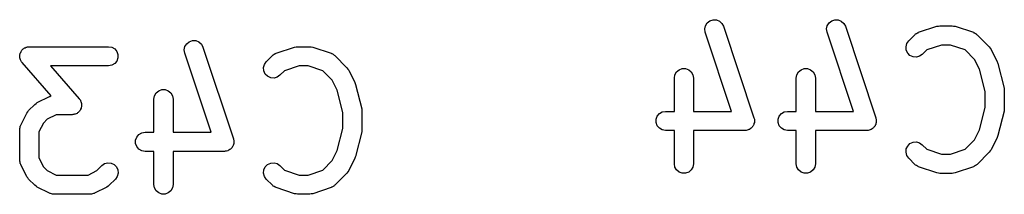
# Model space of a CAD drawing. Extents: x 93.7 to 160.2, y -161.6 to -97.7.
# Tile 20 of 30: x 147.5 to 155.2, y -145.3 to -143.9. Entities that reach past the tile are written whole.
import ezdxf

# ---------------------------------------------------------------- set-up
doc = ezdxf.new("R2010")
doc.units = 0
doc.header["$MEASUREMENT"] = 0
doc.layers.add('BLACK', color=7, linetype='CONTINUOUS')

msp = doc.modelspace()

# ---------------------------------------------------------------- linework, layer by layer
at = {"layer": 'Black'}
for p, q in [((152.849, -143.943), (152.874, -143.935)), ((152.874, -143.935), (152.9, -143.936)), ((152.9, -143.936), (152.924, -143.946)), ((153.802, -143.943), (153.826, -143.935)), ((153.826, -143.935), (153.852, -143.936)), ((153.852, -143.936), (153.876, -143.946)), ((152.81, -144.007), (152.815, -143.982)), ((152.814, -144.033), (152.81, -144.007)), ((152.815, -143.982), (152.829, -143.96)), ((152.829, -143.96), (152.849, -143.943)), ((152.924, -143.946), (152.944, -143.963)), ((152.944, -143.963), (152.956, -143.986)), ((152.956, -143.986), (153.194, -144.7)), ((153.762, -144.007), (153.767, -143.982)), ((153.766, -144.033), (153.762, -144.007)), ((153.767, -143.982), (153.781, -143.96)), ((153.781, -143.96), (153.802, -143.943)), ((153.876, -143.946), (153.896, -143.963)), ((153.896, -143.963), (153.908, -143.986)), ((153.908, -143.986), (154.146, -144.7)), ((154.48, -144.033), (154.623, -143.986)), ((154.623, -143.986), (154.635, -143.984)), ((154.635, -143.984), (154.647, -143.982)), ((154.647, -143.982), (154.742, -143.982)), ((154.742, -143.982), (154.754, -143.984)), ((154.754, -143.984), (154.766, -143.986)), ((154.766, -143.986), (154.909, -144.033)), ((153.019, -144.649), (152.814, -144.033)), ((153.971, -144.649), (153.766, -144.033)), ((154.403, -144.099), (154.451, -144.052)), ((154.451, -144.052), (154.454, -144.049)), ((154.454, -144.049), (154.457, -144.046)), ((154.457, -144.046), (154.465, -144.042)), ((154.465, -144.042), (154.472, -144.037)), ((154.472, -144.037), (154.476, -144.036)), ((154.476, -144.036), (154.48, -144.033)), ((154.909, -144.033), (154.912, -144.036)), ((154.912, -144.036), (154.917, -144.037)), ((154.917, -144.037), (154.924, -144.042)), ((154.924, -144.042), (154.931, -144.046)), ((154.931, -144.046), (154.934, -144.049)), ((154.934, -144.049), (154.938, -144.052)), ((154.938, -144.052), (155.033, -144.147)), ((147.48, -144.168), (147.484, -144.162)), ((147.484, -144.162), (147.489, -144.159)), ((147.489, -144.159), (147.494, -144.155)), ((147.494, -144.155), (147.5, -144.153)), ((147.5, -144.153), (147.507, -144.149)), ((147.507, -144.149), (147.513, -144.148)), ((147.513, -144.148), (147.518, -144.146)), ((147.518, -144.146), (147.525, -144.146)), ((147.525, -144.146), (147.532, -144.145)), ((147.532, -144.145), (148.152, -144.145)), ((148.152, -144.145), (148.177, -144.149)), ((148.177, -144.149), (148.2, -144.162)), ((148.2, -144.162), (148.216, -144.182)), ((148.743, -144.17), (148.748, -144.144)), ((148.748, -144.144), (148.762, -144.122)), ((148.762, -144.122), (148.782, -144.106)), ((148.782, -144.106), (148.807, -144.098)), ((148.807, -144.098), (148.833, -144.098)), ((148.833, -144.098), (148.857, -144.108)), ((148.857, -144.108), (148.877, -144.125)), ((148.877, -144.125), (148.889, -144.148)), ((148.889, -144.148), (149.127, -144.863)), ((149.461, -144.196), (149.604, -144.148)), ((149.604, -144.148), (149.616, -144.147)), ((149.616, -144.147), (149.628, -144.145)), ((149.628, -144.145), (149.723, -144.145)), ((149.723, -144.145), (149.735, -144.147)), ((149.735, -144.147), (149.747, -144.148)), ((149.747, -144.148), (149.89, -144.196)), ((154.382, -144.146), (154.388, -144.121)), ((154.384, -144.172), (154.382, -144.146)), ((154.388, -144.121), (154.403, -144.099)), ((154.659, -144.132), (154.544, -144.17)), ((154.73, -144.132), (154.659, -144.132)), ((154.844, -144.17), (154.73, -144.132)), ((155.033, -144.147), (155.04, -144.157)), ((155.04, -144.157), (155.047, -144.166)), ((155.047, -144.166), (155.095, -144.262)), ((147.457, -144.221), (147.459, -144.214)), ((147.459, -144.227), (147.457, -144.221)), ((147.459, -144.207), (147.461, -144.201)), ((147.459, -144.214), (147.459, -144.207)), ((147.459, -144.233), (147.459, -144.227)), ((147.461, -144.24), (147.459, -144.233)), ((147.461, -144.195), (147.465, -144.189)), ((147.461, -144.201), (147.461, -144.195)), ((147.463, -144.247), (147.461, -144.24)), ((147.465, -144.189), (147.468, -144.182)), ((147.468, -144.182), (147.471, -144.178)), ((147.471, -144.178), (147.474, -144.173)), ((147.474, -144.173), (147.48, -144.168)), ((148.216, -144.182), (148.225, -144.207)), ((148.225, -144.233), (148.216, -144.257)), ((148.225, -144.207), (148.225, -144.233)), ((148.747, -144.196), (148.743, -144.17)), ((148.952, -144.811), (148.747, -144.196)), ((149.384, -144.262), (149.432, -144.214)), ((149.432, -144.214), (149.435, -144.212)), ((149.435, -144.212), (149.438, -144.208)), ((149.438, -144.208), (149.446, -144.204)), ((149.446, -144.204), (149.453, -144.199)), ((149.453, -144.199), (149.457, -144.198)), ((149.457, -144.198), (149.461, -144.196)), ((149.89, -144.196), (149.893, -144.198)), ((149.893, -144.198), (149.897, -144.199)), ((149.897, -144.199), (149.905, -144.204)), ((149.905, -144.204), (149.912, -144.208)), ((149.912, -144.208), (149.915, -144.212)), ((149.915, -144.212), (149.919, -144.214)), ((149.919, -144.214), (150.014, -144.309)), ((154.395, -144.195), (154.384, -144.172)), ((154.413, -144.214), (154.395, -144.195)), ((154.437, -144.225), (154.413, -144.214)), ((154.463, -144.227), (154.437, -144.225)), ((154.488, -144.22), (154.463, -144.227)), ((154.509, -144.205), (154.488, -144.22)), ((154.544, -144.17), (154.509, -144.205)), ((154.918, -144.244), (154.844, -144.17)), ((147.466, -144.252), (147.463, -144.247)), ((147.468, -144.257), (147.466, -144.252)), ((147.472, -144.263), (147.468, -144.257)), ((147.476, -144.269), (147.472, -144.263)), ((147.704, -144.529), (147.476, -144.269)), ((148.152, -144.295), (147.698, -144.295)), ((147.698, -144.295), (147.922, -144.551)), ((148.177, -144.29), (148.152, -144.295)), ((148.2, -144.277), (148.177, -144.29)), ((148.216, -144.257), (148.2, -144.277)), ((149.363, -144.308), (149.369, -144.283)), ((149.365, -144.334), (149.363, -144.308)), ((149.369, -144.283), (149.384, -144.262)), ((149.64, -144.295), (149.525, -144.333)), ((149.711, -144.295), (149.64, -144.295)), ((149.825, -144.333), (149.711, -144.295)), ((150.014, -144.309), (150.021, -144.319)), ((150.021, -144.319), (150.028, -144.329)), ((152.609, -144.325), (152.634, -144.316)), ((152.634, -144.316), (152.66, -144.316)), ((152.66, -144.316), (152.684, -144.325)), ((153.562, -144.325), (153.586, -144.316)), ((153.586, -144.316), (153.612, -144.316)), ((153.612, -144.316), (153.637, -144.325)), ((154.957, -144.321), (154.918, -144.244)), ((155.095, -144.262), (155.097, -144.269)), ((155.097, -144.269), (155.1, -144.277)), ((155.1, -144.277), (155.148, -144.467)), ((149.376, -144.358), (149.365, -144.334)), ((149.394, -144.376), (149.376, -144.358)), ((149.418, -144.387), (149.394, -144.376)), ((149.444, -144.39), (149.418, -144.387)), ((149.469, -144.383), (149.444, -144.39)), ((149.49, -144.368), (149.469, -144.383)), ((149.525, -144.333), (149.49, -144.368)), ((149.899, -144.407), (149.825, -144.333)), ((150.028, -144.329), (150.076, -144.424)), ((152.572, -144.39), (152.576, -144.365)), ((152.572, -144.649), (152.572, -144.39)), ((152.576, -144.365), (152.589, -144.342)), ((152.589, -144.342), (152.609, -144.325)), ((152.684, -144.325), (152.704, -144.342)), ((152.704, -144.342), (152.717, -144.365)), ((152.717, -144.365), (152.722, -144.39)), ((152.722, -144.39), (152.722, -144.649)), ((153.524, -144.39), (153.529, -144.365)), ((153.524, -144.649), (153.524, -144.39)), ((153.529, -144.365), (153.542, -144.342)), ((153.542, -144.342), (153.562, -144.325)), ((153.637, -144.325), (153.657, -144.342)), ((153.657, -144.342), (153.67, -144.365)), ((153.67, -144.365), (153.674, -144.39)), ((153.674, -144.39), (153.674, -144.649)), ((155, -144.495), (154.957, -144.321)), ((149.938, -144.484), (149.899, -144.407)), ((150.076, -144.424), (150.078, -144.432)), ((150.078, -144.432), (150.081, -144.439)), ((150.081, -144.439), (150.129, -144.63)), ((155.148, -144.467), (155.149, -144.477)), ((147.594, -144.581), (147.689, -144.533)), ((147.689, -144.533), (147.694, -144.532)), ((147.694, -144.532), (147.697, -144.53)), ((147.697, -144.53), (147.704, -144.529)), ((147.922, -144.551), (147.926, -144.557)), ((148.505, -144.553), (148.51, -144.527)), ((148.51, -144.527), (148.523, -144.505)), ((148.523, -144.505), (148.543, -144.488)), ((148.543, -144.488), (148.567, -144.479)), ((148.567, -144.479), (148.593, -144.479)), ((148.593, -144.479), (148.618, -144.488)), ((148.618, -144.488), (148.638, -144.505)), ((148.638, -144.505), (148.651, -144.527)), ((148.651, -144.527), (148.655, -144.553)), ((149.981, -144.657), (149.938, -144.484)), ((155, -144.619), (155, -144.495)), ((155.149, -144.477), (155.15, -144.486)), ((155.15, -144.486), (155.15, -144.628)), ((147.527, -144.643), (147.575, -144.595)), ((147.575, -144.595), (147.585, -144.588)), ((147.585, -144.588), (147.594, -144.581)), ((147.926, -144.557), (147.931, -144.563)), ((147.931, -144.563), (147.933, -144.568)), ((147.933, -144.568), (147.936, -144.573)), ((147.937, -144.625), (147.933, -144.631)), ((147.936, -144.573), (147.937, -144.581)), ((147.937, -144.581), (147.94, -144.588)), ((147.938, -144.619), (147.937, -144.625)), ((147.94, -144.614), (147.938, -144.619)), ((147.94, -144.588), (147.94, -144.593)), ((147.94, -144.593), (147.941, -144.599)), ((147.941, -144.599), (147.94, -144.606)), ((147.94, -144.606), (147.94, -144.614)), ((148.505, -144.811), (148.505, -144.553)), ((148.655, -144.553), (148.655, -144.811)), ((154.957, -144.793), (155, -144.619)), ((155.15, -144.628), (155.149, -144.637)), ((147.465, -144.757), (147.513, -144.662)), ((147.513, -144.662), (147.52, -144.653)), ((147.52, -144.653), (147.527, -144.643)), ((147.741, -144.676), (147.672, -144.71)), ((147.866, -144.676), (147.741, -144.676)), ((147.873, -144.674), (147.866, -144.676)), ((147.88, -144.674), (147.873, -144.674)), ((147.886, -144.672), (147.88, -144.674)), ((147.891, -144.671), (147.886, -144.672)), ((147.898, -144.667), (147.891, -144.671)), ((147.905, -144.665), (147.898, -144.667)), ((147.909, -144.661), (147.905, -144.665)), ((147.914, -144.658), (147.909, -144.661)), ((147.919, -144.652), (147.914, -144.658)), ((147.924, -144.648), (147.919, -144.652)), ((147.927, -144.642), (147.924, -144.648)), ((147.931, -144.638), (147.927, -144.642)), ((147.933, -144.631), (147.931, -144.638)), ((149.981, -144.782), (149.981, -144.657)), ((150.129, -144.63), (150.13, -144.639)), ((150.13, -144.639), (150.131, -144.648)), ((150.131, -144.648), (150.131, -144.791)), ((152.43, -144.711), (152.439, -144.686)), ((152.439, -144.686), (152.456, -144.666)), ((152.456, -144.666), (152.478, -144.653)), ((152.478, -144.653), (152.504, -144.649)), ((152.504, -144.649), (152.572, -144.649)), ((152.722, -144.649), (153.019, -144.649)), ((153.194, -144.7), (153.195, -144.705)), ((153.195, -144.705), (153.197, -144.711)), ((153.382, -144.711), (153.391, -144.686)), ((153.391, -144.686), (153.408, -144.666)), ((153.408, -144.666), (153.431, -144.653)), ((153.431, -144.653), (153.456, -144.649)), ((153.456, -144.649), (153.524, -144.649)), ((153.674, -144.649), (153.971, -144.649)), ((154.146, -144.7), (154.147, -144.705)), ((154.147, -144.705), (154.149, -144.711)), ((155.148, -144.647), (155.1, -144.837)), ((155.149, -144.637), (155.148, -144.647)), ((147.458, -144.782), (147.46, -144.774)), ((147.458, -144.787), (147.458, -144.782)), ((147.46, -144.774), (147.462, -144.765)), ((147.462, -144.765), (147.464, -144.762)), ((147.464, -144.762), (147.465, -144.757)), ((147.642, -144.74), (147.607, -144.809)), ((147.672, -144.71), (147.642, -144.74)), ((149.938, -144.955), (149.981, -144.782)), ((152.43, -144.737), (152.43, -144.711)), ((152.439, -144.761), (152.43, -144.737)), ((152.456, -144.781), (152.439, -144.761)), ((152.478, -144.794), (152.456, -144.781)), ((153.171, -144.781), (153.165, -144.785)), ((153.175, -144.777), (153.171, -144.781)), ((153.179, -144.773), (153.175, -144.777)), ((153.183, -144.767), (153.179, -144.773)), ((153.188, -144.761), (153.183, -144.767)), ((153.19, -144.756), (153.188, -144.761)), ((153.193, -144.751), (153.19, -144.756)), ((153.194, -144.744), (153.193, -144.751)), ((153.197, -144.737), (153.194, -144.744)), ((153.197, -144.711), (153.197, -144.718)), ((153.197, -144.718), (153.198, -144.726)), ((153.198, -144.726), (153.197, -144.731)), ((153.197, -144.731), (153.197, -144.737)), ((153.382, -144.737), (153.382, -144.711)), ((153.391, -144.761), (153.382, -144.737)), ((153.408, -144.781), (153.391, -144.761)), ((153.431, -144.794), (153.408, -144.781)), ((154.124, -144.781), (154.117, -144.785)), ((154.127, -144.777), (154.124, -144.781)), ((154.131, -144.773), (154.127, -144.777)), ((154.135, -144.767), (154.131, -144.773)), ((154.14, -144.761), (154.135, -144.767)), ((154.142, -144.756), (154.14, -144.761)), ((154.145, -144.751), (154.142, -144.756)), ((154.147, -144.744), (154.145, -144.751)), ((154.149, -144.737), (154.147, -144.744)), ((154.149, -144.711), (154.149, -144.718)), ((154.149, -144.718), (154.15, -144.726)), ((154.15, -144.726), (154.149, -144.731)), ((154.149, -144.731), (154.149, -144.737)), ((147.457, -144.791), (147.458, -144.787)), ((147.457, -145.029), (147.457, -144.791)), ((147.607, -144.809), (147.607, -145.011)), ((148.363, -144.873), (148.372, -144.849)), ((148.372, -144.849), (148.389, -144.829)), ((148.389, -144.829), (148.412, -144.816)), ((148.412, -144.816), (148.437, -144.811)), ((148.437, -144.811), (148.505, -144.811)), ((148.655, -144.811), (148.952, -144.811)), ((150.129, -144.809), (150.081, -145)), ((150.13, -144.8), (150.129, -144.809)), ((150.131, -144.791), (150.13, -144.8)), ((152.504, -144.799), (152.478, -144.794)), ((152.572, -144.799), (152.504, -144.799)), ((152.572, -145.057), (152.572, -144.799)), ((153.123, -144.799), (152.722, -144.799)), ((152.722, -144.799), (152.722, -145.057)), ((153.128, -144.798), (153.123, -144.799)), ((153.134, -144.798), (153.128, -144.798)), ((153.141, -144.795), (153.134, -144.798)), ((153.149, -144.794), (153.141, -144.795)), ((153.153, -144.791), (153.149, -144.794)), ((153.159, -144.79), (153.153, -144.791)), ((153.165, -144.785), (153.159, -144.79)), ((153.456, -144.799), (153.431, -144.794)), ((153.524, -144.799), (153.456, -144.799)), ((153.524, -145.057), (153.524, -144.799)), ((154.075, -144.799), (153.674, -144.799)), ((153.674, -144.799), (153.674, -145.057)), ((154.081, -144.798), (154.075, -144.799)), ((154.086, -144.798), (154.081, -144.798)), ((154.094, -144.795), (154.086, -144.798)), ((154.101, -144.794), (154.094, -144.795)), ((154.106, -144.791), (154.101, -144.794)), ((154.111, -144.79), (154.106, -144.791)), ((154.117, -144.785), (154.111, -144.79)), ((154.918, -144.87), (154.957, -144.793)), ((155.095, -144.852), (155.047, -144.948)), ((155.097, -144.845), (155.095, -144.852)), ((155.1, -144.837), (155.097, -144.845)), ((148.363, -144.899), (148.363, -144.873)), ((148.372, -144.924), (148.363, -144.899)), ((148.389, -144.944), (148.372, -144.924)), ((149.112, -144.936), (149.108, -144.939)), ((149.116, -144.93), (149.112, -144.936)), ((149.121, -144.924), (149.116, -144.93)), ((149.123, -144.919), (149.121, -144.924)), ((149.126, -144.914), (149.123, -144.919)), ((149.128, -144.906), (149.126, -144.914)), ((149.127, -144.863), (149.128, -144.868)), ((149.128, -144.868), (149.13, -144.873)), ((149.13, -144.899), (149.128, -144.906)), ((149.13, -144.873), (149.13, -144.881)), ((149.13, -144.881), (149.131, -144.888)), ((149.131, -144.888), (149.13, -144.894)), ((149.13, -144.894), (149.13, -144.899)), ((154.384, -144.942), (154.395, -144.919)), ((154.395, -144.919), (154.413, -144.9)), ((154.413, -144.9), (154.437, -144.889)), ((154.437, -144.889), (154.463, -144.887)), ((154.463, -144.887), (154.488, -144.894)), ((154.488, -144.894), (154.509, -144.909)), ((154.509, -144.909), (154.544, -144.944)), ((154.844, -144.944), (154.918, -144.87)), ((147.607, -145.011), (147.642, -145.08)), ((148.412, -144.957), (148.389, -144.944)), ((148.437, -144.961), (148.412, -144.957)), ((148.505, -144.961), (148.437, -144.961)), ((148.505, -145.22), (148.505, -144.961)), ((149.056, -144.961), (148.655, -144.961)), ((148.655, -144.961), (148.655, -145.22)), ((149.062, -144.96), (149.056, -144.961)), ((149.067, -144.96), (149.062, -144.96)), ((149.074, -144.958), (149.067, -144.96)), ((149.082, -144.957), (149.074, -144.958)), ((149.087, -144.954), (149.082, -144.957)), ((149.092, -144.952), (149.087, -144.954)), ((149.098, -144.947), (149.092, -144.952)), ((149.104, -144.944), (149.098, -144.947)), ((149.108, -144.939), (149.104, -144.944)), ((149.899, -145.032), (149.938, -144.955)), ((150.078, -145.007), (150.076, -145.015)), ((150.081, -145), (150.078, -145.007)), ((154.382, -144.968), (154.384, -144.942)), ((154.388, -144.993), (154.382, -144.968)), ((154.403, -145.015), (154.388, -144.993)), ((154.544, -144.944), (154.659, -144.982)), ((154.659, -144.982), (154.73, -144.982)), ((154.73, -144.982), (154.844, -144.944)), ((155.033, -144.967), (154.938, -145.062)), ((155.04, -144.957), (155.033, -144.967)), ((155.047, -144.948), (155.04, -144.957)), ((147.458, -145.033), (147.457, -145.029)), ((147.458, -145.038), (147.458, -145.033)), ((147.46, -145.046), (147.458, -145.038)), ((147.462, -145.055), (147.46, -145.046)), ((147.464, -145.059), (147.462, -145.055)), ((147.465, -145.063), (147.464, -145.059)), ((147.513, -145.158), (147.465, -145.063)), ((147.642, -145.08), (147.672, -145.11)), ((148.059, -145.11), (148.098, -145.071)), ((148.098, -145.071), (148.12, -145.056)), ((148.12, -145.056), (148.145, -145.05)), ((148.145, -145.05), (148.171, -145.052)), ((148.171, -145.052), (148.195, -145.063)), ((148.195, -145.063), (148.213, -145.081)), ((148.213, -145.081), (148.224, -145.105)), ((149.365, -145.105), (149.376, -145.081)), ((149.376, -145.081), (149.394, -145.063)), ((149.394, -145.063), (149.418, -145.052)), ((149.418, -145.052), (149.444, -145.05)), ((149.444, -145.05), (149.469, -145.056)), ((149.469, -145.056), (149.49, -145.071)), ((149.49, -145.071), (149.525, -145.106)), ((149.825, -145.106), (149.899, -145.032)), ((150.076, -145.015), (150.028, -145.11)), ((152.576, -145.083), (152.572, -145.057)), ((152.589, -145.105), (152.576, -145.083)), ((152.717, -145.083), (152.704, -145.105)), ((152.722, -145.057), (152.717, -145.083)), ((153.529, -145.083), (153.524, -145.057)), ((153.542, -145.105), (153.529, -145.083)), ((153.67, -145.083), (153.657, -145.105)), ((153.674, -145.057), (153.67, -145.083)), ((154.451, -145.062), (154.403, -145.015)), ((154.454, -145.065), (154.451, -145.062)), ((154.457, -145.068), (154.454, -145.065)), ((154.465, -145.072), (154.457, -145.068)), ((154.472, -145.077), (154.465, -145.072)), ((154.476, -145.078), (154.472, -145.077)), ((154.48, -145.081), (154.476, -145.078)), ((154.623, -145.128), (154.48, -145.081)), ((154.909, -145.081), (154.766, -145.128)), ((154.912, -145.078), (154.909, -145.081)), ((154.917, -145.077), (154.912, -145.078)), ((154.924, -145.072), (154.917, -145.077)), ((154.931, -145.068), (154.924, -145.072)), ((154.934, -145.065), (154.931, -145.068)), ((154.938, -145.062), (154.934, -145.065)), ((147.52, -145.168), (147.513, -145.158)), ((147.672, -145.11), (147.741, -145.145)), ((147.741, -145.145), (147.991, -145.145)), ((147.991, -145.145), (148.059, -145.11)), ((148.219, -145.156), (148.205, -145.177)), ((148.226, -145.131), (148.219, -145.156)), ((148.224, -145.105), (148.226, -145.131)), ((149.363, -145.131), (149.365, -145.105)), ((149.369, -145.156), (149.363, -145.131)), ((149.384, -145.177), (149.369, -145.156)), ((149.525, -145.106), (149.64, -145.145)), ((149.64, -145.145), (149.711, -145.145)), ((149.711, -145.145), (149.825, -145.106)), ((150.014, -145.13), (149.919, -145.225)), ((150.021, -145.12), (150.014, -145.13)), ((150.028, -145.11), (150.021, -145.12)), ((152.609, -145.122), (152.589, -145.105)), ((152.634, -145.131), (152.609, -145.122)), ((152.66, -145.131), (152.634, -145.131)), ((152.684, -145.122), (152.66, -145.131)), ((152.704, -145.105), (152.684, -145.122)), ((153.562, -145.122), (153.542, -145.105)), ((153.586, -145.131), (153.562, -145.122)), ((153.612, -145.131), (153.586, -145.131)), ((153.637, -145.122), (153.612, -145.131)), ((153.657, -145.105), (153.637, -145.122)), ((154.635, -145.13), (154.623, -145.128)), ((154.647, -145.132), (154.635, -145.13)), ((154.742, -145.132), (154.647, -145.132)), ((154.754, -145.13), (154.742, -145.132)), ((154.766, -145.128), (154.754, -145.13)), ((147.527, -145.177), (147.52, -145.168)), ((147.575, -145.225), (147.527, -145.177)), ((147.585, -145.232), (147.575, -145.225)), ((147.594, -145.239), (147.585, -145.232)), ((147.689, -145.287), (147.594, -145.239)), ((148.137, -145.239), (148.042, -145.287)), ((148.147, -145.232), (148.137, -145.239)), ((148.157, -145.225), (148.147, -145.232)), ((148.205, -145.177), (148.157, -145.225)), ((148.51, -145.245), (148.505, -145.22)), ((148.655, -145.22), (148.651, -145.245)), ((149.432, -145.225), (149.384, -145.177)), ((149.435, -145.227), (149.432, -145.225)), ((149.438, -145.231), (149.435, -145.227)), ((149.446, -145.235), (149.438, -145.231)), ((149.453, -145.24), (149.446, -145.235)), ((149.457, -145.241), (149.453, -145.24)), ((149.461, -145.243), (149.457, -145.241)), ((149.604, -145.291), (149.461, -145.243)), ((149.89, -145.243), (149.747, -145.291)), ((149.893, -145.241), (149.89, -145.243)), ((149.897, -145.24), (149.893, -145.241)), ((149.905, -145.235), (149.897, -145.24)), ((149.912, -145.231), (149.905, -145.235)), ((149.915, -145.227), (149.912, -145.231)), ((149.919, -145.225), (149.915, -145.227)), ((147.694, -145.288), (147.689, -145.287)), ((147.697, -145.29), (147.694, -145.288)), ((147.706, -145.292), (147.697, -145.29)), ((147.714, -145.294), (147.706, -145.292)), ((147.719, -145.294), (147.714, -145.294)), ((147.723, -145.295), (147.719, -145.294)), ((148.009, -145.295), (147.723, -145.295)), ((148.013, -145.294), (148.009, -145.295)), ((148.017, -145.294), (148.013, -145.294)), ((148.026, -145.292), (148.017, -145.294)), ((148.034, -145.29), (148.026, -145.292)), ((148.038, -145.288), (148.034, -145.29)), ((148.042, -145.287), (148.038, -145.288)), ((148.523, -145.268), (148.51, -145.245)), ((148.543, -145.285), (148.523, -145.268)), ((148.567, -145.293), (148.543, -145.285)), ((148.593, -145.293), (148.567, -145.293)), ((148.618, -145.285), (148.593, -145.293)), ((148.638, -145.268), (148.618, -145.285)), ((148.651, -145.245), (148.638, -145.268)), ((149.616, -145.292), (149.604, -145.291)), ((149.628, -145.295), (149.616, -145.292)), ((149.723, -145.295), (149.628, -145.295)), ((149.735, -145.292), (149.723, -145.295)), ((149.747, -145.291), (149.735, -145.292))]:
    msp.add_line(p, q, dxfattribs=at)

doc.saveas('drawing.dxf')
